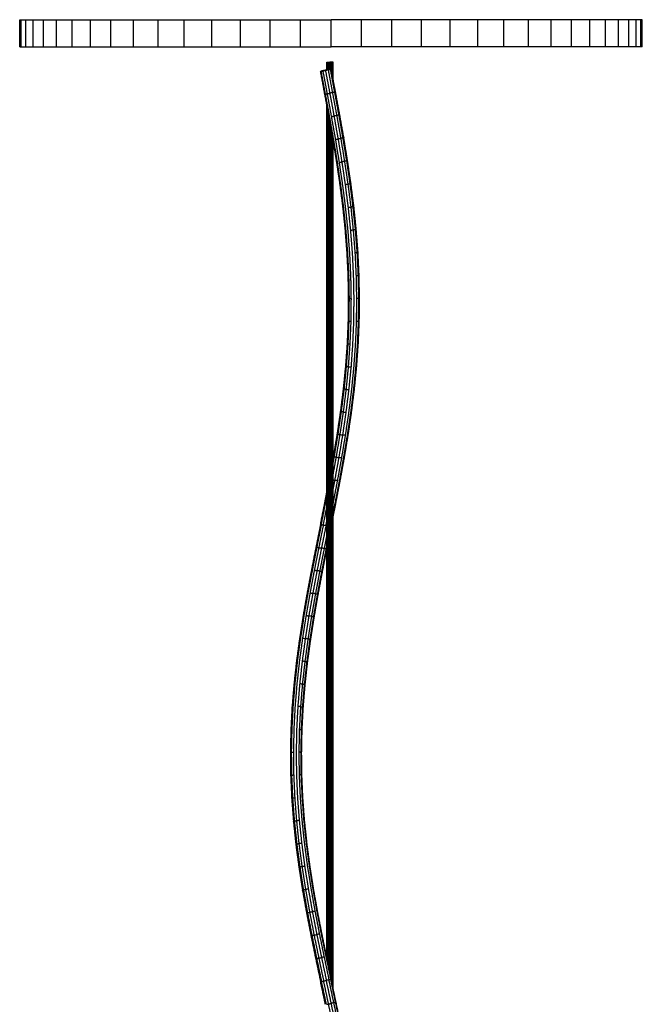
# Model space of a CAD drawing. Header units: millimetres. Extents: x 0 to 13.3, y 0 to 91.7.
# Tile 28 of 28: x 0.9 to 12.3, y 73.7 to 91.7. Entities that reach past the tile are written whole.
import ezdxf

# ---------------------------------------------------------------- set-up
doc = ezdxf.new("R2010")
doc.units = ezdxf.units.MM
doc.header["$MEASUREMENT"] = 0
doc.layers.add('Make2D$visible$lines', color=7, linetype='Continuous', true_color=0x000000)

msp = doc.modelspace()

# ---------------------------------------------------------------- linework, layer by layer
at = {"layer": 'Make2D$visible$lines'}
for points in [[(0.941, 91.562), (0.941, 91.645), (0.941, 91.729)], [(0.941, 91.729), (0.954, 91.729), (0.968, 91.729)], [(0.968, 91.562), (0.968, 91.645), (0.968, 91.729)], [(0.968, 91.729), (1.009, 91.729), (1.05, 91.729)], [(1.05, 91.562), (1.05, 91.645), (1.05, 91.729)], [(1.05, 91.729), (1.118, 91.729), (1.186, 91.729)], [(1.186, 91.562), (1.186, 91.645), (1.186, 91.729)], [(1.186, 91.729), (1.28, 91.729), (1.374, 91.729)], [(1.374, 91.562), (1.374, 91.645), (1.374, 91.729)], [(1.374, 91.729), (1.494, 91.729), (1.614, 91.729)], [(1.614, 91.562), (1.614, 91.645), (1.614, 91.729)], [(1.614, 91.729), (1.757, 91.729), (1.901, 91.729)], [(1.901, 91.562), (1.901, 91.645), (1.901, 91.729)], [(1.901, 91.729), (2.068, 91.729), (2.234, 91.729)], [(2.234, 91.562), (2.234, 91.645), (2.234, 91.729)], [(2.234, 91.729), (2.422, 91.729), (2.61, 91.729)], [(2.61, 91.562), (2.61, 91.645), (2.61, 91.729)], [(2.61, 91.729), (2.817, 91.729), (3.024, 91.729)], [(3.024, 91.562), (3.024, 91.645), (3.024, 91.729)], [(3.024, 91.729), (3.249, 91.729), (3.474, 91.729)], [(3.474, 91.562), (3.474, 91.645), (3.474, 91.729)], [(3.474, 91.729), (3.714, 91.729), (3.954, 91.729)], [(3.954, 91.562), (3.954, 91.645), (3.954, 91.729)], [(3.954, 91.729), (4.206, 91.729), (4.459, 91.729)], [(4.459, 91.562), (4.459, 91.645), (4.459, 91.729)], [(4.459, 91.729), (4.723, 91.729), (4.986, 91.729)], [(4.986, 91.562), (4.986, 91.645), (4.986, 91.729)], [(4.986, 91.729), (5.257, 91.729), (5.529, 91.729)], [(5.529, 91.562), (5.529, 91.645), (5.529, 91.729)], [(5.529, 91.729), (5.805, 91.729), (6.082, 91.729)], [(6.082, 91.562), (6.082, 91.645), (6.082, 91.729)], [(6.082, 91.729), (6.361, 91.729), (6.641, 91.729)], [(7.199, 91.729), (6.92, 91.729), (6.641, 91.729)], [(6.641, 91.562), (6.641, 91.645), (6.641, 91.729)], [(7.199, 91.562), (7.199, 91.645), (7.199, 91.729)], [(7.753, 91.729), (7.476, 91.729), (7.199, 91.729)], [(7.753, 91.562), (7.753, 91.645), (7.753, 91.729)], [(8.295, 91.729), (8.024, 91.729), (7.753, 91.729)], [(8.295, 91.562), (8.295, 91.645), (8.295, 91.729)], [(8.822, 91.729), (8.559, 91.729), (8.295, 91.729)], [(8.822, 91.562), (8.822, 91.645), (8.822, 91.729)], [(9.328, 91.729), (9.075, 91.729), (8.822, 91.729)], [(9.328, 91.562), (9.328, 91.645), (9.328, 91.729)], [(9.807, 91.729), (9.567, 91.729), (9.328, 91.729)], [(9.807, 91.562), (9.807, 91.645), (9.807, 91.729)], [(10.257, 91.729), (10.032, 91.729), (9.807, 91.729)], [(10.257, 91.562), (10.257, 91.645), (10.257, 91.729)], [(10.671, 91.729), (10.464, 91.729), (10.257, 91.729)], [(10.671, 91.562), (10.671, 91.645), (10.671, 91.729)], [(11.047, 91.729), (10.859, 91.729), (10.671, 91.729)], [(11.047, 91.562), (11.047, 91.645), (11.047, 91.729)], [(11.38, 91.729), (11.213, 91.729), (11.047, 91.729)], [(11.38, 91.562), (11.38, 91.645), (11.38, 91.729)], [(11.667, 91.729), (11.524, 91.729), (11.38, 91.729)], [(11.667, 91.562), (11.667, 91.645), (11.667, 91.729)], [(11.907, 91.729), (11.787, 91.729), (11.667, 91.729)], [(11.907, 91.562), (11.907, 91.645), (11.907, 91.729)], [(12.095, 91.729), (12.001, 91.729), (11.907, 91.729)], [(12.095, 91.562), (12.095, 91.645), (12.095, 91.729)], [(12.231, 91.729), (12.163, 91.729), (12.095, 91.729)], [(12.231, 91.562), (12.231, 91.645), (12.231, 91.729)], [(12.313, 91.729), (12.272, 91.729), (12.231, 91.729)], [(12.313, 91.562), (12.313, 91.645), (12.313, 91.729)], [(12.341, 91.729), (12.327, 91.729), (12.313, 91.729)], [(12.341, 91.562), (12.341, 91.645), (12.341, 91.729)], [(0.941, 91.395), (0.941, 91.479), (0.941, 91.562)], [(0.968, 91.395), (0.968, 91.479), (0.968, 91.562)], [(1.05, 91.395), (1.05, 91.479), (1.05, 91.562)], [(1.186, 91.395), (1.186, 91.479), (1.186, 91.562)], [(1.374, 91.395), (1.374, 91.479), (1.374, 91.562)], [(1.614, 91.395), (1.614, 91.479), (1.614, 91.562)], [(1.901, 91.395), (1.901, 91.479), (1.901, 91.562)], [(2.234, 91.395), (2.234, 91.479), (2.234, 91.562)], [(2.61, 91.395), (2.61, 91.479), (2.61, 91.562)], [(3.024, 91.395), (3.024, 91.479), (3.024, 91.562)], [(3.474, 91.395), (3.474, 91.479), (3.474, 91.562)], [(3.954, 91.395), (3.954, 91.479), (3.954, 91.562)], [(4.459, 91.395), (4.459, 91.479), (4.459, 91.562)], [(4.986, 91.395), (4.986, 91.479), (4.986, 91.562)], [(5.529, 91.395), (5.529, 91.479), (5.529, 91.562)], [(6.082, 91.395), (6.082, 91.479), (6.082, 91.562)], [(6.641, 91.395), (6.641, 91.479), (6.641, 91.562)], [(7.199, 91.395), (7.199, 91.479), (7.199, 91.562)], [(7.753, 91.395), (7.753, 91.479), (7.753, 91.562)], [(8.295, 91.395), (8.295, 91.479), (8.295, 91.562)], [(8.822, 91.395), (8.822, 91.479), (8.822, 91.562)], [(9.328, 91.395), (9.328, 91.479), (9.328, 91.562)], [(9.807, 91.395), (9.807, 91.479), (9.807, 91.562)], [(10.257, 91.395), (10.257, 91.479), (10.257, 91.562)], [(10.671, 91.395), (10.671, 91.479), (10.671, 91.562)], [(11.047, 91.395), (11.047, 91.479), (11.047, 91.562)], [(11.38, 91.395), (11.38, 91.479), (11.38, 91.562)], [(11.667, 91.395), (11.667, 91.479), (11.667, 91.562)], [(11.907, 91.395), (11.907, 91.479), (11.907, 91.562)], [(12.095, 91.395), (12.095, 91.479), (12.095, 91.562)], [(12.231, 91.395), (12.231, 91.479), (12.231, 91.562)], [(12.313, 91.395), (12.313, 91.479), (12.313, 91.562)], [(12.341, 91.395), (12.341, 91.479), (12.341, 91.562)], [(0.941, 91.229), (0.941, 91.312), (0.941, 91.395)], [(0.941, 91.229), (0.954, 91.229), (0.968, 91.229)], [(0.968, 91.229), (0.968, 91.312), (0.968, 91.395)], [(0.968, 91.229), (1.009, 91.229), (1.05, 91.229)], [(1.05, 91.229), (1.05, 91.312), (1.05, 91.395)], [(1.05, 91.229), (1.118, 91.229), (1.186, 91.229)], [(1.186, 91.229), (1.186, 91.312), (1.186, 91.395)], [(1.186, 91.229), (1.28, 91.229), (1.374, 91.229)], [(1.374, 91.229), (1.374, 91.312), (1.374, 91.395)], [(1.374, 91.229), (1.494, 91.229), (1.614, 91.229)], [(1.614, 91.229), (1.614, 91.312), (1.614, 91.395)], [(1.614, 91.229), (1.757, 91.229), (1.901, 91.229)], [(1.901, 91.229), (1.901, 91.312), (1.901, 91.395)], [(1.901, 91.229), (2.068, 91.229), (2.234, 91.229)], [(2.234, 91.229), (2.234, 91.312), (2.234, 91.395)], [(2.234, 91.229), (2.422, 91.229), (2.61, 91.229)], [(2.61, 91.229), (2.61, 91.312), (2.61, 91.395)], [(2.61, 91.229), (2.817, 91.229), (3.024, 91.229)], [(3.024, 91.229), (3.024, 91.312), (3.024, 91.395)], [(3.024, 91.229), (3.249, 91.229), (3.474, 91.229)], [(3.474, 91.229), (3.474, 91.312), (3.474, 91.395)], [(3.474, 91.229), (3.714, 91.229), (3.954, 91.229)], [(3.954, 91.229), (3.954, 91.312), (3.954, 91.395)], [(3.954, 91.229), (4.206, 91.229), (4.459, 91.229)], [(4.459, 91.229), (4.459, 91.312), (4.459, 91.395)], [(4.459, 91.229), (4.723, 91.229), (4.986, 91.229)], [(4.986, 91.229), (4.986, 91.312), (4.986, 91.395)], [(4.986, 91.229), (5.257, 91.229), (5.529, 91.229)], [(5.529, 91.229), (5.529, 91.312), (5.529, 91.395)], [(5.529, 91.229), (5.805, 91.229), (6.082, 91.229)], [(6.082, 91.229), (6.082, 91.312), (6.082, 91.395)], [(6.082, 91.229), (6.361, 91.229), (6.641, 91.229)], [(6.641, 91.229), (6.641, 91.312), (6.641, 91.395)], [(7.199, 91.229), (6.92, 91.229), (6.641, 91.229)], [(7.199, 91.229), (7.199, 91.312), (7.199, 91.395)], [(7.753, 91.229), (7.476, 91.229), (7.199, 91.229)], [(7.753, 91.229), (7.753, 91.312), (7.753, 91.395)], [(8.295, 91.229), (8.024, 91.229), (7.753, 91.229)], [(8.295, 91.229), (8.295, 91.312), (8.295, 91.395)], [(8.822, 91.229), (8.559, 91.229), (8.295, 91.229)], [(8.822, 91.229), (8.822, 91.312), (8.822, 91.395)], [(9.328, 91.229), (9.075, 91.229), (8.822, 91.229)], [(9.328, 91.229), (9.328, 91.312), (9.328, 91.395)], [(9.807, 91.229), (9.567, 91.229), (9.328, 91.229)], [(9.807, 91.229), (9.807, 91.312), (9.807, 91.395)], [(10.257, 91.229), (10.032, 91.229), (9.807, 91.229)], [(10.257, 91.229), (10.257, 91.312), (10.257, 91.395)], [(10.671, 91.229), (10.464, 91.229), (10.257, 91.229)], [(10.671, 91.229), (10.671, 91.312), (10.671, 91.395)], [(11.047, 91.229), (10.859, 91.229), (10.671, 91.229)], [(11.047, 91.229), (11.047, 91.312), (11.047, 91.395)], [(11.38, 91.229), (11.213, 91.229), (11.047, 91.229)], [(11.38, 91.229), (11.38, 91.312), (11.38, 91.395)], [(11.667, 91.229), (11.524, 91.229), (11.38, 91.229)], [(11.667, 91.229), (11.667, 91.312), (11.667, 91.395)], [(11.907, 91.229), (11.787, 91.229), (11.667, 91.229)], [(11.907, 91.229), (11.907, 91.312), (11.907, 91.395)], [(12.095, 91.229), (12.001, 91.229), (11.907, 91.229)], [(12.095, 91.229), (12.095, 91.312), (12.095, 91.395)], [(12.231, 91.229), (12.163, 91.229), (12.095, 91.229)], [(12.231, 91.229), (12.231, 91.312), (12.231, 91.395)], [(12.313, 91.229), (12.272, 91.229), (12.231, 91.229)], [(12.313, 91.229), (12.313, 91.312), (12.313, 91.395)], [(12.341, 91.229), (12.327, 91.229), (12.313, 91.229)], [(12.341, 91.229), (12.341, 91.312), (12.341, 91.395)], [(6.562, 90.951), (6.563, 90.951), (6.563, 90.951)], [(6.562, 90.807), (6.562, 90.879), (6.562, 90.951)], [(6.563, 90.951), (6.564, 90.951), (6.565, 90.951)], [(6.563, 90.807), (6.563, 90.879), (6.563, 90.951)], [(6.565, 90.951), (6.566, 90.951), (6.567, 90.951)], [(6.565, 90.807), (6.565, 90.879), (6.565, 90.951)], [(6.567, 90.951), (6.568, 90.951), (6.569, 90.951)], [(6.567, 90.808), (6.567, 90.88), (6.567, 90.951)], [(6.569, 90.951), (6.571, 90.951), (6.572, 90.951)], [(6.569, 90.808), (6.569, 90.88), (6.569, 90.951)], [(6.572, 90.951), (6.574, 90.951), (6.575, 90.951)], [(6.572, 90.809), (6.572, 90.88), (6.572, 90.951)], [(6.575, 90.951), (6.577, 90.951), (6.579, 90.951)], [(6.575, 90.809), (6.575, 90.88), (6.575, 90.951)], [(6.579, 90.951), (6.582, 90.951), (6.584, 90.951)], [(6.579, 90.81), (6.579, 90.881), (6.579, 90.951)], [(6.584, 90.951), (6.586, 90.951), (6.588, 90.951)], [(6.584, 90.811), (6.584, 90.881), (6.584, 90.951)], [(6.588, 90.951), (6.591, 90.951), (6.593, 90.951)], [(6.588, 90.812), (6.588, 90.882), (6.588, 90.951)], [(6.593, 90.951), (6.596, 90.951), (6.599, 90.951)], [(6.593, 90.813), (6.593, 90.882), (6.593, 90.951)], [(6.599, 90.951), (6.601, 90.951), (6.604, 90.951)], [(6.599, 90.813), (6.599, 90.882), (6.599, 90.951)], [(6.604, 90.951), (6.607, 90.951), (6.61, 90.951)], [(6.604, 90.814), (6.604, 90.883), (6.604, 90.951)], [(6.61, 90.951), (6.613, 90.951), (6.615, 90.951)], [(6.61, 90.815), (6.61, 90.883), (6.61, 90.951)], [(6.615, 90.951), (6.618, 90.951), (6.621, 90.951)], [(6.615, 90.816), (6.615, 90.884), (6.615, 90.951)], [(6.627, 90.951), (6.624, 90.951), (6.621, 90.951)], [(6.621, 90.817), (6.621, 90.884), (6.621, 90.951)], [(6.633, 90.951), (6.63, 90.951), (6.627, 90.951)], [(6.627, 90.818), (6.627, 90.885), (6.627, 90.951)], [(6.638, 90.951), (6.636, 90.951), (6.633, 90.951)], [(6.633, 90.82), (6.633, 90.886), (6.633, 90.951)], [(6.644, 90.951), (6.641, 90.951), (6.638, 90.951)], [(6.638, 90.82), (6.638, 90.886), (6.638, 90.951)], [(6.649, 90.951), (6.646, 90.951), (6.644, 90.951)], [(6.644, 90.821), (6.644, 90.886), (6.644, 90.951)], [(6.654, 90.951), (6.652, 90.951), (6.649, 90.951)], [(6.649, 90.8), (6.649, 90.876), (6.649, 90.951)], [(6.659, 90.951), (6.656, 90.951), (6.654, 90.951)], [(6.654, 90.774), (6.654, 90.863), (6.654, 90.951)], [(6.663, 90.951), (6.661, 90.951), (6.659, 90.951)], [(6.659, 90.749), (6.659, 90.85), (6.659, 90.951)], [(6.667, 90.951), (6.665, 90.951), (6.663, 90.951)], [(6.663, 90.726), (6.663, 90.839), (6.663, 90.951)], [(6.67, 90.951), (6.669, 90.951), (6.667, 90.951)], [(6.667, 90.705), (6.667, 90.828), (6.667, 90.951)], [(6.673, 90.951), (6.672, 90.951), (6.67, 90.951)], [(6.67, 90.687), (6.67, 90.819), (6.67, 90.951)], [(6.676, 90.951), (6.675, 90.951), (6.673, 90.951)], [(6.673, 90.671), (6.673, 90.811), (6.673, 90.951)], [(6.678, 90.951), (6.677, 90.951), (6.676, 90.951)], [(6.676, 90.658), (6.676, 90.805), (6.676, 90.951)], [(6.679, 90.951), (6.678, 90.951), (6.678, 90.951)], [(6.678, 90.648), (6.678, 90.8), (6.678, 90.951)], [(6.679, 90.64), (6.679, 90.796), (6.679, 90.951)], [(6.68, 90.636), (6.68, 90.794), (6.68, 90.951)], [(6.449, 90.784), (6.454, 90.785), (6.46, 90.786)], [(6.527, 90.368), (6.488, 90.576), (6.449, 90.784)], [(6.46, 90.786), (6.478, 90.789), (6.495, 90.792)], [(6.463, 90.788), (6.462, 90.787), (6.46, 90.787)], [(6.539, 90.369), (6.5, 90.577), (6.46, 90.786)], [(6.5, 90.795), (6.482, 90.791), (6.463, 90.788)], [(6.495, 90.792), (6.52, 90.797), (6.544, 90.801)], [(6.574, 90.374), (6.535, 90.583), (6.495, 90.792)], [(6.55, 90.804), (6.525, 90.8), (6.5, 90.795)], [(6.5, 90.793), (6.5, 90.794), (6.5, 90.795)], [(6.593, 90.811), (6.569, 90.806), (6.544, 90.801)], [(6.623, 90.383), (6.583, 90.592), (6.544, 90.801)], [(6.55, 90.804), (6.574, 90.809), (6.598, 90.813)], [(6.631, 90.818), (6.612, 90.814), (6.594, 90.811)], [(6.672, 90.393), (6.633, 90.602), (6.594, 90.811)], [(6.598, 90.813), (6.616, 90.817), (6.633, 90.82)], [(6.645, 90.821), (6.638, 90.82), (6.631, 90.818)], [(6.709, 90.4), (6.67, 90.609), (6.631, 90.818)], [(6.633, 90.819), (6.633, 90.819), (6.633, 90.82)], [(6.633, 90.82), (6.636, 90.82), (6.638, 90.82)], [(6.724, 90.404), (6.684, 90.613), (6.645, 90.821)], [(6.604, 89.952), (6.565, 90.16), (6.527, 90.368)], [(6.539, 90.369), (6.556, 90.372), (6.574, 90.374)], [(6.616, 89.951), (6.578, 90.16), (6.539, 90.369)], [(6.574, 90.374), (6.598, 90.379), (6.623, 90.383)], [(6.651, 89.956), (6.613, 90.165), (6.574, 90.374)], [(6.672, 90.393), (6.648, 90.388), (6.623, 90.383)], [(6.7, 89.964), (6.662, 90.173), (6.623, 90.383)], [(6.709, 90.4), (6.691, 90.397), (6.672, 90.393)], [(6.75, 89.973), (6.711, 90.183), (6.672, 90.393)], [(6.787, 89.982), (6.748, 90.191), (6.709, 90.4)], [(6.801, 89.987), (6.762, 90.196), (6.724, 90.404)], [(6.562, 74.543), (6.562, 82.36), (6.562, 90.177)], [(6.563, 74.539), (6.563, 82.355), (6.563, 90.172)], [(6.565, 74.532), (6.565, 82.348), (6.565, 90.165)], [(6.567, 74.523), (6.567, 82.338), (6.567, 90.154)], [(6.569, 74.511), (6.569, 82.326), (6.569, 90.141)], [(6.572, 74.497), (6.572, 82.311), (6.572, 90.125)], [(6.575, 74.481), (6.575, 82.293), (6.575, 90.106)], [(6.579, 74.463), (6.579, 82.274), (6.579, 90.085)], [(6.584, 74.442), (6.584, 82.252), (6.584, 90.062)], [(6.588, 74.42), (6.588, 82.228), (6.588, 90.036)], [(6.593, 74.397), (6.593, 82.203), (6.593, 90.009)], [(6.599, 74.372), (6.599, 82.177), (6.599, 89.981)], [(6.651, 89.956), (6.676, 89.96), (6.7, 89.964)], [(6.75, 89.973), (6.725, 89.968), (6.7, 89.964)], [(6.775, 89.544), (6.737, 89.754), (6.7, 89.964)], [(6.787, 89.982), (6.768, 89.978), (6.75, 89.973)], [(6.824, 89.554), (6.787, 89.764), (6.75, 89.973)], [(6.861, 89.563), (6.824, 89.772), (6.787, 89.982)], [(6.875, 89.569), (6.838, 89.778), (6.801, 89.987)], [(6.604, 74.346), (6.604, 82.149), (6.604, 89.952)], [(6.678, 89.536), (6.641, 89.744), (6.604, 89.952)], [(6.61, 74.32), (6.61, 82.12), (6.61, 89.92)], [(6.615, 74.293), (6.615, 82.09), (6.615, 89.887)], [(6.69, 89.534), (6.653, 89.743), (6.616, 89.951)], [(6.621, 74.265), (6.621, 82.06), (6.621, 89.855)], [(6.627, 74.238), (6.627, 82.03), (6.627, 89.822)], [(6.633, 74.211), (6.633, 82), (6.633, 89.789)], [(6.726, 89.537), (6.688, 89.746), (6.651, 89.956)], [(6.638, 74.185), (6.638, 81.971), (6.638, 89.758)], [(6.644, 74.157), (6.644, 81.942), (6.644, 89.727)], [(6.649, 74.134), (6.649, 81.916), (6.649, 89.697)], [(6.654, 74.111), (6.654, 81.89), (6.654, 89.669)], [(6.659, 74.089), (6.659, 81.866), (6.659, 89.643)], [(6.663, 74.069), (6.663, 81.844), (6.663, 89.618)], [(6.667, 74.051), (6.667, 81.823), (6.667, 89.596)], [(6.67, 74.034), (6.67, 81.806), (6.67, 89.577)], [(6.673, 74.02), (6.673, 81.79), (6.673, 89.56)], [(6.676, 74.009), (6.676, 81.777), (6.676, 89.546)], [(6.678, 74), (6.678, 81.768), (6.678, 89.536)], [(6.746, 89.121), (6.712, 89.329), (6.678, 89.536)], [(6.679, 73.993), (6.679, 81.76), (6.679, 89.526)], [(6.68, 73.989), (6.68, 81.755), (6.68, 89.521)], [(6.759, 89.118), (6.724, 89.326), (6.69, 89.534)], [(6.726, 89.537), (6.75, 89.541), (6.775, 89.544)], [(6.794, 89.119), (6.76, 89.328), (6.726, 89.537)], [(6.824, 89.554), (6.799, 89.549), (6.775, 89.544)], [(6.844, 89.125), (6.809, 89.335), (6.775, 89.544)], [(6.861, 89.563), (6.842, 89.558), (6.824, 89.554)], [(6.893, 89.134), (6.859, 89.344), (6.824, 89.554)], [(6.875, 89.569), (6.868, 89.566), (6.861, 89.563)], [(6.93, 89.144), (6.895, 89.353), (6.861, 89.563)], [(6.943, 89.151), (6.909, 89.36), (6.875, 89.569)], [(6.807, 88.706), (6.776, 88.914), (6.746, 89.121)], [(6.82, 88.701), (6.789, 88.909), (6.759, 89.118)], [(6.794, 89.119), (6.819, 89.122), (6.844, 89.125)], [(6.856, 88.701), (6.825, 88.91), (6.794, 89.119)], [(6.893, 89.134), (6.868, 89.13), (6.844, 89.125)], [(6.906, 88.706), (6.875, 88.916), (6.844, 89.125)], [(6.93, 89.144), (6.911, 89.139), (6.893, 89.134)], [(6.955, 88.715), (6.924, 88.924), (6.893, 89.134)], [(6.943, 89.151), (6.937, 89.148), (6.93, 89.144)], [(6.992, 88.724), (6.961, 88.934), (6.93, 89.144)], [(7.005, 88.733), (6.974, 88.942), (6.943, 89.151)], [(6.86, 88.292), (6.834, 88.499), (6.807, 88.706)], [(6.873, 88.286), (6.847, 88.493), (6.82, 88.701)], [(6.909, 88.284), (6.883, 88.493), (6.856, 88.701)], [(6.955, 88.715), (6.93, 88.71), (6.906, 88.706)], [(6.959, 88.288), (6.932, 88.497), (6.906, 88.706)], [(6.992, 88.724), (6.973, 88.72), (6.955, 88.715)], [(7.009, 88.295), (6.982, 88.505), (6.955, 88.715)], [(7.005, 88.733), (6.999, 88.729), (6.992, 88.724)], [(7.045, 88.305), (7.018, 88.515), (6.992, 88.724)], [(7.059, 88.314), (7.032, 88.523), (7.005, 88.733)], [(6.903, 87.877), (6.882, 88.085), (6.86, 88.292)], [(6.86, 88.292), (6.867, 88.289), (6.873, 88.286)], [(6.916, 87.87), (6.895, 88.078), (6.873, 88.286)], [(6.953, 87.867), (6.931, 88.076), (6.909, 88.284)], [(7.009, 88.295), (6.984, 88.291), (6.959, 88.288)], [(7.002, 87.869), (6.981, 88.079), (6.959, 88.288)], [(7.045, 88.305), (7.027, 88.3), (7.009, 88.295)], [(7.052, 87.876), (7.03, 88.086), (7.009, 88.295)], [(7.059, 88.314), (7.052, 88.309), (7.045, 88.305)], [(7.089, 87.885), (7.067, 88.095), (7.045, 88.305)], [(7.102, 87.895), (7.081, 88.104), (7.059, 88.314)], [(6.935, 87.463), (6.919, 87.67), (6.903, 87.877)], [(6.903, 87.877), (6.91, 87.874), (6.916, 87.87)], [(6.948, 87.455), (6.932, 87.663), (6.916, 87.87)], [(6.985, 87.451), (6.969, 87.659), (6.953, 87.867)], [(7.052, 87.876), (7.027, 87.873), (7.002, 87.869)], [(7.035, 87.452), (7.019, 87.66), (7.002, 87.869)], [(7.089, 87.885), (7.071, 87.881), (7.052, 87.876)], [(7.085, 87.457), (7.068, 87.666), (7.052, 87.876)], [(7.102, 87.895), (7.096, 87.89), (7.089, 87.885)], [(7.121, 87.466), (7.105, 87.676), (7.089, 87.885)], [(7.135, 87.476), (7.119, 87.685), (7.102, 87.895)], [(6.956, 87.05), (6.945, 87.256), (6.935, 87.463)], [(6.935, 87.463), (6.942, 87.459), (6.948, 87.455)], [(6.969, 87.041), (6.959, 87.248), (6.948, 87.455)], [(7.005, 87.035), (6.995, 87.243), (6.985, 87.451)], [(7.055, 87.034), (7.045, 87.243), (7.035, 87.452)], [(7.121, 87.466), (7.103, 87.461), (7.085, 87.457)], [(7.105, 87.038), (7.095, 87.248), (7.085, 87.457)], [(7.135, 87.476), (7.128, 87.471), (7.121, 87.466)], [(7.142, 87.046), (7.132, 87.256), (7.121, 87.466)], [(7.155, 87.056), (7.145, 87.266), (7.135, 87.476)], [(6.963, 86.636), (6.959, 86.843), (6.956, 87.05)], [(6.956, 87.05), (6.962, 87.045), (6.969, 87.041)], [(6.977, 86.626), (6.973, 86.833), (6.969, 87.041)], [(7.013, 86.619), (7.009, 86.827), (7.005, 87.035)], [(7.063, 86.617), (7.059, 86.826), (7.055, 87.034)], [(7.113, 86.62), (7.109, 86.829), (7.105, 87.038)], [(7.142, 87.046), (7.124, 87.042), (7.106, 87.038)], [(7.155, 87.056), (7.149, 87.051), (7.142, 87.046)], [(7.15, 86.627), (7.146, 86.837), (7.142, 87.046)], [(7.163, 86.636), (7.159, 86.846), (7.155, 87.056)], [(6.959, 86.222), (6.961, 86.429), (6.963, 86.636)], [(6.963, 86.636), (6.97, 86.631), (6.977, 86.626)], [(6.972, 86.212), (6.974, 86.419), (6.977, 86.626)], [(6.977, 86.626), (6.995, 86.623), (7.013, 86.619)], [(7.009, 86.204), (7.011, 86.412), (7.013, 86.619)], [(7.059, 86.201), (7.061, 86.409), (7.063, 86.617)], [(7.109, 86.202), (7.111, 86.411), (7.113, 86.62)], [(7.15, 86.627), (7.132, 86.623), (7.113, 86.62)], [(7.145, 86.208), (7.148, 86.417), (7.15, 86.627)], [(7.163, 86.636), (7.157, 86.632), (7.15, 86.627)], [(7.159, 86.217), (7.161, 86.427), (7.163, 86.636)], [(6.942, 85.808), (6.95, 86.015), (6.959, 86.222)], [(6.955, 85.798), (6.963, 86.005), (6.972, 86.212)], [(6.959, 86.222), (6.965, 86.217), (6.972, 86.212)], [(6.972, 86.212), (6.99, 86.208), (7.009, 86.204)], [(6.991, 85.79), (7, 85.997), (7.009, 86.204)], [(7.041, 85.784), (7.05, 85.992), (7.059, 86.201)], [(7.091, 85.784), (7.1, 85.993), (7.109, 86.202)], [(7.145, 86.208), (7.127, 86.205), (7.109, 86.202)], [(7.128, 85.789), (7.136, 85.998), (7.145, 86.208)], [(7.141, 85.797), (7.15, 86.007), (7.159, 86.217)], [(7.159, 86.217), (7.152, 86.212), (7.145, 86.208)], [(6.912, 85.394), (6.927, 85.601), (6.942, 85.808)], [(6.925, 85.385), (6.94, 85.592), (6.955, 85.798)], [(6.942, 85.808), (6.948, 85.803), (6.955, 85.798)], [(6.955, 85.798), (6.973, 85.794), (6.991, 85.79)], [(6.962, 85.375), (6.976, 85.582), (6.991, 85.79)], [(7.012, 85.369), (7.026, 85.577), (7.041, 85.784)], [(7.061, 85.367), (7.076, 85.576), (7.091, 85.784)], [(7.098, 85.37), (7.113, 85.58), (7.128, 85.789)], [(7.111, 85.378), (7.126, 85.588), (7.141, 85.797)], [(7.141, 85.797), (7.134, 85.793), (7.128, 85.789)], [(6.871, 84.98), (6.891, 85.187), (6.912, 85.394)], [(6.884, 84.971), (6.905, 85.178), (6.925, 85.385)], [(6.912, 85.394), (6.919, 85.39), (6.925, 85.385)], [(6.921, 84.961), (6.941, 85.168), (6.962, 85.375)], [(6.925, 85.385), (6.943, 85.38), (6.962, 85.375)], [(6.962, 85.375), (6.987, 85.372), (7.012, 85.369)], [(6.97, 84.954), (6.991, 85.161), (7.012, 85.369)], [(7.02, 84.95), (7.041, 85.159), (7.061, 85.367)], [(7.056, 84.952), (7.077, 85.161), (7.098, 85.37)], [(7.07, 84.959), (7.09, 85.168), (7.111, 85.378)], [(7.111, 85.378), (7.105, 85.374), (7.098, 85.37)], [(6.819, 84.566), (6.845, 84.773), (6.871, 84.98)], [(6.832, 84.557), (6.858, 84.764), (6.884, 84.971)], [(6.869, 84.547), (6.895, 84.754), (6.921, 84.961)], [(6.871, 84.98), (6.877, 84.976), (6.884, 84.971)], [(6.884, 84.971), (6.902, 84.966), (6.921, 84.961)], [(6.918, 84.539), (6.944, 84.746), (6.97, 84.954)], [(6.921, 84.961), (6.945, 84.957), (6.97, 84.954)], [(6.968, 84.534), (6.994, 84.742), (7.02, 84.95)], [(7.004, 84.534), (7.03, 84.743), (7.056, 84.952)], [(7.017, 84.54), (7.043, 84.749), (7.07, 84.959)], [(7.07, 84.959), (7.063, 84.955), (7.056, 84.952)], [(6.758, 84.151), (6.788, 84.359), (6.819, 84.566)], [(6.771, 84.143), (6.802, 84.35), (6.832, 84.557)], [(6.819, 84.566), (6.826, 84.562), (6.832, 84.557)], [(6.832, 84.557), (6.851, 84.552), (6.869, 84.547)], [(6.807, 84.133), (6.838, 84.34), (6.869, 84.547)], [(6.857, 84.124), (6.888, 84.331), (6.918, 84.539)], [(6.869, 84.547), (6.893, 84.543), (6.918, 84.539)], [(6.906, 84.118), (6.937, 84.326), (6.968, 84.534)], [(6.942, 84.117), (6.973, 84.326), (7.004, 84.534)], [(6.955, 84.121), (6.986, 84.33), (7.017, 84.54)], [(6.688, 83.736), (6.723, 83.944), (6.758, 84.151)], [(6.702, 83.729), (6.736, 83.936), (6.771, 84.143)], [(6.738, 83.72), (6.773, 83.927), (6.807, 84.133)], [(6.758, 84.151), (6.764, 84.147), (6.771, 84.143)], [(6.771, 84.143), (6.789, 84.138), (6.807, 84.133)], [(6.788, 83.71), (6.822, 83.917), (6.857, 84.124)], [(6.807, 84.133), (6.832, 84.129), (6.857, 84.124)], [(6.837, 83.703), (6.872, 83.91), (6.906, 84.118)], [(6.906, 84.118), (6.882, 84.121), (6.857, 84.124)], [(6.872, 83.7), (6.907, 83.908), (6.942, 84.117)], [(6.885, 83.702), (6.92, 83.912), (6.955, 84.121)], [(6.68, 83.692), (6.684, 83.714), (6.688, 83.736)], [(6.68, 83.61), (6.691, 83.67), (6.702, 83.729)], [(6.68, 83.401), (6.709, 83.56), (6.738, 83.72)], [(6.688, 83.736), (6.695, 83.733), (6.702, 83.729)], [(6.702, 83.729), (6.72, 83.725), (6.738, 83.72)], [(6.712, 83.296), (6.75, 83.503), (6.788, 83.71)], [(6.738, 83.72), (6.763, 83.715), (6.788, 83.71)], [(6.761, 83.288), (6.799, 83.495), (6.837, 83.703)], [(6.837, 83.703), (6.812, 83.706), (6.788, 83.71)], [(6.796, 83.284), (6.834, 83.492), (6.872, 83.7)], [(6.809, 83.285), (6.847, 83.493), (6.885, 83.702)], [(6.68, 83.303), (6.696, 83.299), (6.712, 83.296)], [(6.68, 83.13), (6.696, 83.213), (6.712, 83.296)], [(6.761, 83.288), (6.737, 83.292), (6.712, 83.296)], [(6.681, 82.873), (6.721, 83.08), (6.761, 83.288)], [(6.716, 82.868), (6.756, 83.076), (6.796, 83.284)], [(6.728, 82.867), (6.768, 83.076), (6.809, 83.285)], [(6.532, 82.905), (6.547, 82.984), (6.562, 83.063)], [(6.546, 82.901), (6.554, 82.943), (6.562, 82.985)], [(6.449, 82.489), (6.49, 82.697), (6.532, 82.905)], [(6.463, 82.486), (6.505, 82.693), (6.546, 82.901)], [(6.5, 82.478), (6.531, 82.634), (6.562, 82.79)], [(6.546, 82.901), (6.554, 82.899), (6.562, 82.897)], [(6.68, 82.688), (6.698, 82.778), (6.716, 82.868)], [(6.68, 82.626), (6.704, 82.747), (6.728, 82.867)], [(6.449, 82.489), (6.407, 82.281), (6.365, 82.072)], [(6.463, 82.486), (6.422, 82.278), (6.38, 82.071)], [(6.5, 82.478), (6.458, 82.271), (6.417, 82.064)], [(6.463, 82.486), (6.482, 82.482), (6.5, 82.478)], [(6.549, 82.469), (6.508, 82.262), (6.466, 82.055)], [(6.5, 82.478), (6.525, 82.474), (6.549, 82.469)], [(6.549, 82.469), (6.556, 82.501), (6.562, 82.533)], [(6.562, 82.466), (6.556, 82.467), (6.549, 82.469)], [(6.562, 82.281), (6.539, 82.163), (6.515, 82.045)], [(6.365, 82.072), (6.324, 81.864), (6.283, 81.655)], [(6.38, 82.071), (6.339, 81.863), (6.298, 81.655)], [(6.417, 82.064), (6.376, 81.857), (6.335, 81.65)], [(6.38, 82.071), (6.398, 82.068), (6.417, 82.064)], [(6.466, 82.055), (6.426, 81.848), (6.385, 81.641)], [(6.417, 82.064), (6.442, 82.06), (6.466, 82.055)], [(6.515, 82.045), (6.474, 81.838), (6.433, 81.631)], [(6.515, 82.045), (6.491, 82.05), (6.466, 82.055)], [(6.55, 82.037), (6.509, 81.83), (6.468, 81.622)], [(6.561, 82.033), (6.52, 81.825), (6.479, 81.617)], [(6.55, 82.037), (6.532, 82.041), (6.515, 82.045)], [(6.562, 82.1), (6.556, 82.069), (6.55, 82.037)], [(6.283, 81.655), (6.243, 81.446), (6.204, 81.238)], [(6.298, 81.655), (6.259, 81.447), (6.219, 81.239)], [(6.335, 81.65), (6.296, 81.443), (6.257, 81.235)], [(6.385, 81.641), (6.346, 81.434), (6.307, 81.227)], [(6.335, 81.65), (6.36, 81.646), (6.385, 81.641)], [(6.433, 81.631), (6.394, 81.424), (6.355, 81.217)], [(6.433, 81.631), (6.409, 81.636), (6.385, 81.641)], [(6.468, 81.622), (6.429, 81.415), (6.39, 81.208)], [(6.479, 81.617), (6.44, 81.409), (6.401, 81.201)], [(6.468, 81.622), (6.451, 81.627), (6.433, 81.631)], [(6.204, 81.238), (6.167, 81.029), (6.131, 80.82)], [(6.219, 81.239), (6.183, 81.031), (6.146, 80.823)], [(6.257, 81.235), (6.221, 81.028), (6.184, 80.82)], [(6.307, 81.227), (6.271, 81.021), (6.234, 80.814)], [(6.257, 81.235), (6.282, 81.231), (6.307, 81.227)], [(6.355, 81.217), (6.319, 81.011), (6.283, 80.804)], [(6.355, 81.217), (6.331, 81.222), (6.307, 81.227)], [(6.39, 81.208), (6.353, 81.001), (6.317, 80.794)], [(6.401, 81.201), (6.364, 80.994), (6.328, 80.786)], [(6.39, 81.208), (6.373, 81.213), (6.355, 81.217)], [(6.401, 81.201), (6.395, 81.205), (6.39, 81.208)], [(6.131, 80.82), (6.098, 80.61), (6.065, 80.401)], [(6.146, 80.823), (6.114, 80.614), (6.081, 80.406)], [(6.184, 80.82), (6.152, 80.613), (6.119, 80.405)], [(6.234, 80.814), (6.202, 80.606), (6.169, 80.399)], [(6.184, 80.82), (6.209, 80.817), (6.234, 80.814)], [(6.283, 80.804), (6.25, 80.597), (6.218, 80.39)], [(6.283, 80.804), (6.259, 80.809), (6.234, 80.814)], [(6.317, 80.794), (6.285, 80.587), (6.252, 80.38)], [(6.328, 80.786), (6.295, 80.579), (6.263, 80.371)], [(6.317, 80.794), (6.3, 80.799), (6.283, 80.804)], [(6.328, 80.786), (6.323, 80.79), (6.317, 80.794)], [(6.081, 80.406), (6.052, 80.197), (6.024, 79.988)], [(6.119, 80.405), (6.091, 80.197), (6.062, 79.989)], [(6.119, 80.405), (6.144, 80.402), (6.169, 80.399)], [(6.065, 80.401), (6.037, 80.192), (6.008, 79.982)], [(6.169, 80.399), (6.141, 80.192), (6.113, 79.985)], [(6.218, 80.39), (6.19, 80.183), (6.162, 79.976)], [(6.218, 80.39), (6.193, 80.395), (6.169, 80.399)], [(6.252, 80.38), (6.224, 80.173), (6.196, 79.966)], [(6.263, 80.371), (6.235, 80.164), (6.206, 79.957)], [(6.252, 80.38), (6.235, 80.385), (6.218, 80.39)], [(6.263, 80.371), (6.257, 80.375), (6.252, 80.38)], [(6.008, 79.982), (5.985, 79.773), (5.962, 79.563)], [(6.024, 79.988), (6.001, 79.779), (5.978, 79.57)], [(6.008, 79.982), (6.016, 79.985), (6.024, 79.988)], [(6.062, 79.989), (6.039, 79.781), (6.016, 79.573)], [(6.113, 79.985), (6.09, 79.777), (6.067, 79.57)], [(6.162, 79.976), (6.137, 79.981), (6.113, 79.985)], [(6.162, 79.976), (6.139, 79.769), (6.116, 79.563)], [(6.196, 79.966), (6.173, 79.759), (6.15, 79.552)], [(6.206, 79.957), (6.183, 79.75), (6.161, 79.543)], [(6.196, 79.966), (6.179, 79.971), (6.162, 79.976)], [(6.206, 79.957), (6.201, 79.961), (6.196, 79.966)], [(5.962, 79.563), (5.945, 79.353), (5.927, 79.144)], [(5.978, 79.57), (5.961, 79.361), (5.944, 79.152)], [(5.962, 79.563), (5.97, 79.567), (5.978, 79.57)], [(6.016, 79.573), (5.999, 79.364), (5.982, 79.156)], [(6.067, 79.57), (6.05, 79.362), (6.033, 79.155)], [(6.116, 79.563), (6.091, 79.566), (6.067, 79.57)], [(6.116, 79.563), (6.099, 79.356), (6.082, 79.149)], [(6.15, 79.552), (6.133, 79.558), (6.116, 79.563)], [(6.15, 79.552), (6.133, 79.346), (6.116, 79.139)], [(6.161, 79.543), (6.144, 79.336), (6.127, 79.129)], [(6.161, 79.543), (6.155, 79.548), (6.15, 79.552)], [(5.927, 79.144), (5.916, 78.934), (5.905, 78.724)], [(5.944, 79.152), (5.933, 78.943), (5.922, 78.733)], [(5.927, 79.144), (5.935, 79.148), (5.944, 79.152)], [(5.982, 79.156), (5.971, 78.947), (5.96, 78.739)], [(6.033, 79.155), (6.022, 78.947), (6.011, 78.739)], [(6.082, 79.149), (6.057, 79.152), (6.033, 79.155)], [(6.082, 79.149), (6.071, 78.941), (6.06, 78.734)], [(6.116, 79.139), (6.099, 79.144), (6.082, 79.149)], [(6.116, 79.139), (6.105, 78.932), (6.095, 78.725)], [(6.127, 79.129), (6.116, 78.922), (6.105, 78.715)], [(6.127, 79.129), (6.121, 79.134), (6.116, 79.139)], [(5.905, 78.724), (5.901, 78.514), (5.897, 78.304)], [(5.905, 78.724), (5.914, 78.729), (5.922, 78.733)], [(5.922, 78.733), (5.918, 78.524), (5.913, 78.314)], [(5.96, 78.739), (5.956, 78.53), (5.952, 78.321)], [(6.011, 78.739), (6.007, 78.531), (6.003, 78.323)], [(6.06, 78.734), (6.056, 78.527), (6.052, 78.32)], [(6.095, 78.725), (6.077, 78.73), (6.06, 78.734)], [(6.095, 78.725), (6.09, 78.518), (6.086, 78.312)], [(6.105, 78.715), (6.1, 78.72), (6.095, 78.725)], [(6.105, 78.715), (6.101, 78.508), (6.097, 78.301)], [(5.897, 78.304), (5.905, 78.309), (5.913, 78.314)], [(5.897, 78.304), (5.9, 78.094), (5.902, 77.885)], [(5.913, 78.314), (5.933, 78.318), (5.952, 78.321)], [(5.913, 78.314), (5.916, 78.105), (5.918, 77.895)], [(5.952, 78.321), (5.955, 78.112), (5.957, 77.903)], [(6.003, 78.323), (6.005, 78.115), (6.008, 77.906)], [(6.052, 78.32), (6.054, 78.112), (6.057, 77.904)], [(6.086, 78.312), (6.069, 78.316), (6.052, 78.32)], [(6.086, 78.312), (6.089, 78.105), (6.091, 77.898)], [(6.097, 78.301), (6.091, 78.306), (6.086, 78.312)], [(6.097, 78.301), (6.099, 78.094), (6.102, 77.888)], [(5.902, 77.885), (5.91, 77.89), (5.918, 77.895)], [(5.902, 77.885), (5.912, 77.675), (5.921, 77.465)], [(5.918, 77.895), (5.938, 77.899), (5.957, 77.903)], [(5.918, 77.895), (5.928, 77.685), (5.937, 77.475)], [(5.957, 77.903), (5.966, 77.694), (5.976, 77.484)], [(6.008, 77.906), (6.017, 77.698), (6.026, 77.489)], [(6.057, 77.904), (6.066, 77.697), (6.076, 77.489)], [(6.091, 77.898), (6.074, 77.901), (6.057, 77.904)], [(6.091, 77.898), (6.101, 77.69), (6.11, 77.483)], [(6.102, 77.888), (6.097, 77.893), (6.091, 77.898)], [(6.102, 77.888), (6.111, 77.681), (6.12, 77.474)], [(5.921, 77.465), (5.929, 77.47), (5.937, 77.475)], [(5.921, 77.465), (5.937, 77.255), (5.953, 77.045)], [(5.937, 77.475), (5.957, 77.48), (5.976, 77.484)], [(5.937, 77.475), (5.953, 77.266), (5.969, 77.056)], [(5.976, 77.484), (5.992, 77.275), (6.008, 77.065)], [(6.026, 77.489), (6.042, 77.281), (6.058, 77.072)], [(6.076, 77.489), (6.091, 77.281), (6.107, 77.073)], [(6.11, 77.483), (6.126, 77.276), (6.141, 77.069)], [(6.12, 77.474), (6.115, 77.479), (6.11, 77.483)], [(6.12, 77.474), (6.136, 77.267), (6.152, 77.06)], [(5.953, 77.045), (5.961, 77.05), (5.969, 77.056)], [(5.953, 77.045), (5.975, 76.835), (5.997, 76.626)], [(5.969, 77.056), (5.988, 77.061), (6.008, 77.065)], [(5.969, 77.056), (5.991, 76.846), (6.014, 76.636)], [(6.008, 77.065), (6.033, 77.069), (6.058, 77.072)], [(6.008, 77.065), (6.03, 76.856), (6.052, 76.646)], [(6.058, 77.072), (6.08, 76.863), (6.103, 76.654)], [(6.107, 77.073), (6.129, 76.865), (6.151, 76.657)], [(6.141, 77.069), (6.163, 76.861), (6.185, 76.654)], [(6.152, 77.06), (6.147, 77.065), (6.141, 77.069)], [(6.152, 77.06), (6.174, 76.854), (6.196, 76.647)], [(5.997, 76.626), (6.005, 76.631), (6.014, 76.636)], [(5.997, 76.626), (6.025, 76.416), (6.053, 76.206)], [(6.014, 76.636), (6.033, 76.641), (6.052, 76.646)], [(6.014, 76.636), (6.042, 76.426), (6.07, 76.216)], [(6.052, 76.646), (6.077, 76.65), (6.103, 76.654)], [(6.052, 76.646), (6.08, 76.436), (6.108, 76.227)], [(6.103, 76.654), (6.13, 76.445), (6.158, 76.235)], [(6.151, 76.657), (6.179, 76.448), (6.207, 76.24)], [(6.185, 76.654), (6.213, 76.446), (6.241, 76.239)], [(6.196, 76.647), (6.19, 76.65), (6.185, 76.654)], [(6.196, 76.647), (6.223, 76.44), (6.251, 76.233)], [(6.053, 76.206), (6.061, 76.211), (6.07, 76.216)], [(6.053, 76.206), (6.086, 75.997), (6.119, 75.787)], [(6.07, 76.216), (6.089, 76.221), (6.108, 76.227)], [(6.07, 76.216), (6.103, 76.006), (6.136, 75.796)], [(6.108, 76.227), (6.133, 76.231), (6.158, 76.235)], [(6.108, 76.227), (6.141, 76.017), (6.174, 75.807)], [(6.158, 76.235), (6.191, 76.026), (6.224, 75.816)], [(6.207, 76.24), (6.24, 76.031), (6.273, 75.822)], [(6.241, 76.239), (6.273, 76.031), (6.306, 75.823)], [(6.251, 76.233), (6.246, 76.236), (6.241, 76.239)], [(6.251, 76.233), (6.283, 76.025), (6.316, 75.818)], [(6.119, 75.787), (6.127, 75.792), (6.136, 75.796)], [(6.119, 75.787), (6.156, 75.578), (6.194, 75.369)], [(6.136, 75.796), (6.155, 75.802), (6.174, 75.807)], [(6.136, 75.796), (6.173, 75.586), (6.21, 75.377)], [(6.174, 75.807), (6.199, 75.812), (6.224, 75.816)], [(6.174, 75.807), (6.212, 75.597), (6.249, 75.387)], [(6.224, 75.816), (6.262, 75.607), (6.299, 75.397)], [(6.273, 75.822), (6.31, 75.613), (6.347, 75.404)], [(6.306, 75.823), (6.343, 75.615), (6.38, 75.407)], [(6.316, 75.818), (6.353, 75.611), (6.39, 75.404)], [(6.194, 75.369), (6.202, 75.373), (6.21, 75.377)], [(6.194, 75.369), (6.234, 75.16), (6.275, 74.951)], [(6.21, 75.377), (6.23, 75.382), (6.249, 75.387)], [(6.21, 75.377), (6.251, 75.167), (6.292, 74.957)], [(6.249, 75.387), (6.274, 75.392), (6.299, 75.397)], [(6.249, 75.387), (6.29, 75.177), (6.33, 74.967)], [(6.347, 75.404), (6.323, 75.401), (6.299, 75.397)], [(6.299, 75.397), (6.34, 75.188), (6.38, 74.978)], [(6.347, 75.404), (6.388, 75.195), (6.428, 74.986)], [(6.38, 75.407), (6.421, 75.198), (6.461, 74.99)], [(6.39, 75.404), (6.43, 75.196), (6.471, 74.988)], [(6.275, 74.951), (6.283, 74.954), (6.292, 74.957)], [(6.275, 74.951), (6.318, 74.742), (6.361, 74.533)], [(6.292, 74.957), (6.311, 74.962), (6.33, 74.967)], [(6.292, 74.957), (6.335, 74.748), (6.378, 74.538)], [(6.33, 74.967), (6.355, 74.973), (6.38, 74.978)], [(6.33, 74.967), (6.374, 74.757), (6.417, 74.547)], [(6.428, 74.986), (6.404, 74.982), (6.38, 74.978)], [(6.38, 74.978), (6.424, 74.768), (6.467, 74.558)], [(6.428, 74.986), (6.471, 74.777), (6.514, 74.568)], [(6.461, 74.99), (6.504, 74.781), (6.547, 74.573)], [(6.471, 74.988), (6.513, 74.781), (6.556, 74.573)], [(6.361, 74.533), (6.405, 74.324), (6.449, 74.115)], [(6.378, 74.538), (6.397, 74.543), (6.417, 74.547)], [(6.378, 74.538), (6.423, 74.329), (6.467, 74.119)], [(6.417, 74.547), (6.442, 74.553), (6.467, 74.558)], [(6.417, 74.547), (6.461, 74.338), (6.506, 74.128)], [(6.514, 74.568), (6.491, 74.563), (6.467, 74.558)], [(6.467, 74.558), (6.511, 74.348), (6.556, 74.138)], [(6.514, 74.568), (6.559, 74.358), (6.603, 74.148)], [(6.547, 74.573), (6.591, 74.364), (6.636, 74.155)], [(6.556, 74.573), (6.6, 74.365), (6.644, 74.157)], [(6.538, 73.699), (6.494, 73.907), (6.449, 74.115)], [(6.467, 74.119), (6.486, 74.124), (6.506, 74.128)], [(6.556, 73.701), (6.512, 73.91), (6.467, 74.119)], [(6.506, 74.128), (6.531, 74.133), (6.556, 74.138)], [(6.595, 73.708), (6.551, 73.918), (6.506, 74.128)], [(6.603, 74.148), (6.579, 74.143), (6.556, 74.138)], [(6.645, 73.719), (6.601, 73.929), (6.556, 74.138)], [(6.693, 73.729), (6.648, 73.938), (6.603, 74.148)], [(6.636, 74.155), (6.62, 74.152), (6.604, 74.149)], [(6.725, 73.737), (6.68, 73.946), (6.636, 74.155)], [(6.733, 73.74), (6.689, 73.949), (6.644, 74.157)], [(6.725, 73.737), (6.709, 73.733), (6.693, 73.729)], [(6.812, 73.319), (6.769, 73.528), (6.725, 73.737)], [(6.82, 73.323), (6.777, 73.532), (6.733, 73.74)], [(6.556, 73.701), (6.576, 73.705), (6.595, 73.708)], [(6.595, 73.708), (6.62, 73.713), (6.645, 73.719)], [(6.683, 73.289), (6.639, 73.499), (6.595, 73.708)], [(6.693, 73.729), (6.669, 73.724), (6.645, 73.719)], [(6.733, 73.299), (6.689, 73.509), (6.645, 73.719)], [(6.78, 73.31), (6.737, 73.519), (6.693, 73.729)]]:
    msp.add_open_spline(points, degree=2, dxfattribs=at)

doc.saveas('drawing.dxf')
